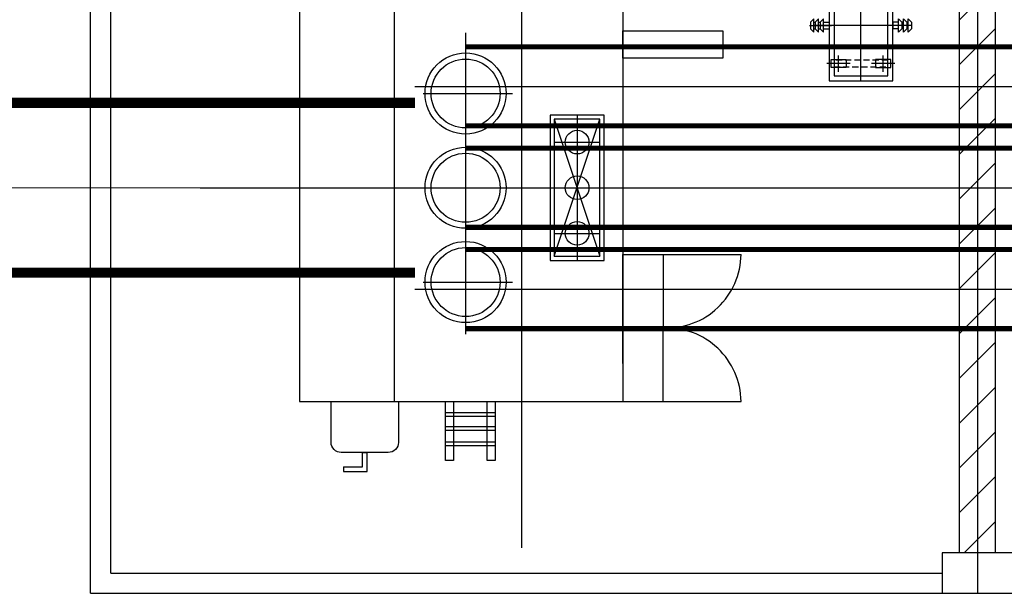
# Model space of a CAD drawing. Extents: x -287416 to 4934791, y -504132 to 1826789.
# Tile 234 of 256: x 2131187 to 2140899, y 35135 to 40793. Entities that reach past the tile are written whole.
import ezdxf

# ---------------------------------------------------------------- set-up
doc = ezdxf.new("R2010")
doc.units = 0
doc.header["$LTSCALE"] = 800
doc.header["$MEASUREMENT"] = 0
for name, pattern in [('CENTER2', [1.125, 0.75, -0.125, 0.125, -0.125]), ('CONTINOUS', [0]), ('HIDDEN', [0.375, 0.25, -0.125])]:
    doc.linetypes.add(name, pattern=pattern)
doc.layers.add('KEY PLAN', color=251, linetype='CONTINUOUS')

# ---------------------------------------------------------------- blocks, each defined once
blk = doc.blocks.new('NGR')
at = {"layer": 'KEY PLAN'}
for p, q in [((0, 545), (0, -654.5)), ((-220, 455), (-220, 295)), ((220, 455), (220, 295)), ((-335, 375), (-105, 375)), ((105, 375), (335, 375)), ((-506, 0), (-292.1, 0)), ((-497.7, 32.6), (-465.1, 65.2)), ((-497.7, -32.6), (-497.7, 32.6)), ((-465.1, 65.2), (-465.1, -65.2)), ((-465.1, 32.6), (-452.1, 32.6)), ((-452.1, 32.6), (-419.5, 65.2)), ((-452.1, -32.6), (-452.1, 32.6)), ((-419.5, 65.2), (-419.5, -65.2)), ((-419.5, 32.6), (-402.4, 32.6)), ((-402.4, 32.6), (-369.8, 65.2)), ((-402.4, -32.6), (-402.4, 32.6)), ((-375.2, 0), (462.7, 0)), ((-369.8, 65.2), (-369.8, -65.2)), ((-369.8, 32.6), (-315, 32.6)), ((-315, -32.6), (-315, 32.6)), ((506, 0), (292.1, 0)), ((369.8, 32.6), (315, 32.6)), ((315, -32.6), (315, 32.6)), ((402.4, 32.6), (369.8, 65.2)), ((369.8, 65.2), (369.8, -65.2)), ((419.5, 32.6), (402.4, 32.6)), ((402.4, -32.6), (402.4, 32.6)), ((452.1, 32.6), (419.5, 65.2)), ((419.5, 65.2), (419.5, -65.2)), ((465.1, 32.6), (452.1, 32.6)), ((452.1, -32.6), (452.1, 32.6)), ((497.7, 32.6), (465.1, 65.2)), ((465.1, 65.2), (465.1, -65.2)), ((497.7, -32.6), (497.7, 32.6)), ((-497.7, -32.6), (-465.1, -65.2)), ((-465.1, -32.6), (-452.1, -32.6)), ((-452.1, -32.6), (-419.5, -65.2)), ((-419.5, -32.6), (-402.4, -32.6)), ((-402.4, -32.6), (-369.8, -65.2)), ((-369.8, -32.6), (-315, -32.6)), ((369.8, -32.6), (315, -32.6)), ((402.4, -32.6), (369.8, -65.2)), ((419.5, -32.6), (402.4, -32.6)), ((452.1, -32.6), (419.5, -65.2)), ((465.1, -32.6), (452.1, -32.6)), ((497.7, -32.6), (465.1, -65.2)), ((-335, -375), (-105, -375)), ((-220, -295), (-220, -455)), ((105, -375), (335, -375)), ((220, -295), (220, -455))]:
    blk.add_line(p, q, dxfattribs=at)
for points in [[(315, -545), (315, 545), (-315, 545), (-315, -545)], [(265, -495), (265, 495), (-265, 495), (-265, -495)], [(-145, 415), (-295, 415), (-295, 335), (-145, 335)], [(145, 415), (295, 415), (295, 335), (145, 335)], [(-145, -415), (-295, -415), (-295, -335), (-145, -335)], [(145, -415), (295, -415), (295, -335), (145, -335)]]:
    blk.add_lwpolyline(points, close=True, dxfattribs=at)
at = {"layer": 'KEY PLAN', "linetype": 'HIDDEN', "ltscale": 0.3}
for points in [[(-265, 342.5), (265, 342.5), (265, 407.5), (-265, 407.5)], [(-265, -342.5), (265, -342.5), (265, -407.5), (-265, -407.5)]]:
    blk.add_lwpolyline(points, close=True, dxfattribs=at)
blk = doc.blocks.new('UTCOMBINE')
at = {"layer": 'KEY PLAN'}
h = blk.add_hatch(dxfattribs=at)
h.set_pattern_fill('ANSI31', color=256, scale=2500, style=0)
h.paths.add_polyline_path([(-713200.4, 41378.1), (-721600.6, 41378.1), (-721600.6, 41023.1), (-713200.4, 41023.1)])
h.paths.add_polyline_path([(-721600.6, 41378.1), (-726404.5, 41378.1), (-726404.5, 41023.1), (-721600.6, 41023.1)])
h.paths.add_polyline_path([(-704800.1, 41378.1), (-712500.4, 41378.1), (-712500.4, 41023.1), (-704800.1, 41023.1)])
h.paths.add_polyline_path([(-712850.4, 53178.3), (-713027.9, 53178.3), (-713027.9, 41423.1), (-712850.4, 41423.1)])
h.paths.add_polyline_path([(-712672.9, 53178.3), (-712850.4, 53178.3), (-712850.4, 41423.1), (-712672.9, 41423.1)])
for p, q in [((-712850.4, 41423.1, 0), (-712850.4, 53578.3, 0)), ((-704100.1, 53578.3), (-712500.4, 53578.3)), ((-704100.1, 53578.3, 0), (-704100.1, 41023.1, 0)), ((-704300.1, 53378.3), (-712500.4, 53378.3)), ((-704300.1, 53378.3, 0), (-704300.1, 41423.1, 0)), ((-713027.9, 53178.3, 0), (-713027.9, 41423.1, 0)), ((-712672.9, 53178.3, 0), (-712672.9, 41423.1, 0)), ((-708350.5, 41696.7, 0), (-708350.5, 53128.3, 0)), ((-706596.9, 52378.3, 0), (-706829.1, 52378.3, 0)), ((-706829.1, 52378.3, 0), (-706829.1, 52189.6, 0)), ((-706596.9, 52332.2, 0), (-706596.9, 52378.3, 0)), ((-706596.9, 52332.2, 0), (-706783.1, 52332.2, 0)), ((-706783.1, 52332.2, 0), (-706783.1, 52189.6, 0)), ((-706783.1, 52189.6, 0), (-706829.1, 52189.6, 0)), ((-709750.5, 51686, 0), (-710518.4, 51686, 0)), ((-709350.5, 47470.5, 0), (-709350.5, 51686, 0)), ((-707100.5, 51686, 0), (-709350.5, 51686, 0)), ((-707100.5, 51686, 0), (-707100.5, 51079.9, 0)), ((-709350.5, 51311, 0), (-709350.5, 50759.2, 0)), ((-707800.5, 48050.2, 0), (-707800.5, 51023.7, 0)), ((-709291.5, 50961, 0), (-709839.9, 50961, 0)), ((-707382.5, 50508.3, 0), (-708264.1, 50508.3, 0)), ((-709750.5, 50236, 0), (-710518.4, 50236, 0)), ((-708675.5, 48903.3, 0), (-709125.5, 50253.3, 0)), ((-708675.5, 50253.3, 0), (-709125.5, 48903.3, 0)), ((-708900.5, 48861.3, 0), (-708900.5, 50295.3, 0)), ((-708675.5, 50028.3, 0), (-709125.5, 50028.3, 0)), ((-708350.5, 49363.5, 0), (-708350.5, 49793, 0)), ((-705183.3, 49578.3, 0), (-710328, 49578.3, 0)), ((-708135.7, 49578.3, 0), (-708565.3, 49578.3, 0)), ((-708675.5, 49128.3, 0), (-709125.5, 49128.3, 0)), ((-707382.5, 48648.3, 0), (-708264.1, 48648.3, 0))]:
    blk.add_line(p, q, dxfattribs=at)
at = {"layer": 'KEY PLAN', "elevation": 0}
for points in [[(-712500.4, 53578.3), (-713200.4, 53578.3), (-713200.4, 53178.3), (-712500.4, 53178.3)], [(-708091.5, 52267.8), (-708011.6, 52267.8), (-708011.6, 51686), (-708091.5, 51686)], [(-707680.7, 52267.8), (-707600.8, 52267.8), (-707600.8, 51686), (-707680.7, 51686)], [(-708091.5, 52125), (-707600.8, 52125), (-707600.8, 52084.7), (-708091.5, 52084.7)], [(-708091.5, 51972.7), (-707600.8, 51972.7), (-707600.8, 51932.4), (-708091.5, 51932.4)], [(-708091.5, 51833.8), (-707600.8, 51833.8), (-707600.8, 51793.5), (-708091.5, 51793.5)], [(-709350.5, 51686), (-709750.5, 51686), (-709750.5, 50961), (-709350.5, 50961)], [(-707100.5, 47470.5), (-706163.7, 47470.5), (-706163.7, 51686), (-707100.5, 51686)], [(-709350.5, 50236), (-709750.5, 50236), (-709750.5, 50961), (-709350.5, 50961)], [(-708633.5, 48861.3), (-708633.5, 50295.3), (-709167.5, 50295.3), (-709167.5, 48861.3)], [(-709125.5, 48903.3), (-708675.5, 48903.3), (-708675.5, 50253.3), (-709125.5, 50253.3)], [(-708675.5, 48903.3), (-708675.5, 50253.3), (-709125.5, 50253.3), (-709125.5, 48903.3)], [(-710336.9, 48029.7), (-710336.9, 48298.8), (-709350.5, 48298.8), (-709350.5, 48029.7)]]:
    blk.add_lwpolyline(points, close=True, dxfattribs=at)
blk.add_lwpolyline([(-707038.1, 52189.6), (-706574.1, 52189.6, -0.414214), (-706474.1, 52089.6), (-706474.1, 51686), (-707138.1, 51686), (-707138.1, 52089.6, -0.414214)], format="xyb", close=True, dxfattribs=at)
at = {"layer": 'KEY PLAN'}
for centre, radius in [((-707800.5, 50508.3, 0), 400), ((-707800.5, 50508.3, 0), 340), ((-708900.5, 50028.3, 0), 116.5), ((-707800.5, 49578.3, 0), 400), ((-707800.5, 49578.3, 0), 340), ((-708900.5, 49578.3, 0), 116.5), ((-708900.5, 49128.3, 0), 116.5), ((-707800.5, 48648.3, 0), 400), ((-707800.5, 48648.3, 0), 340)]:
    blk.add_circle(centre, radius, dxfattribs=at)
for centre, start, end in [((-709782.2, 51696.7, 0), 180.82604, 272.46552), ((-709782.2, 50225.4, 0), 87.53448, 179.17396)]:
    blk.add_arc(centre, 736.3, start, end, dxfattribs=at)
blk.add_blockref('NGR', (-711700.1, 47978.4, 0), dxfattribs=at)

msp = doc.modelspace()

# ---------------------------------------------------------------- linework, layer by layer
at = {"layer": 'KEY PLAN', "linetype": 'CENTER2', "ltscale": 5000}
for p, q in [((2135085, 40135.3, 0), (2150785, 40135.3, 0)), ((2135085, 39135.3, 0), (2152085, 39135.3, 0)), ((2135085, 38135.3, 0), (2153385, 38135.3, 0))]:
    msp.add_line(p, q, dxfattribs=at)
at = {"layer": 'KEY PLAN', "linetype": 'CONTINOUS', "lineweight": 15}
msp.add_line((2135235, 39135.3, 0), (2085121.2, 39135.3, 0), dxfattribs=at)
at = {"layer": 'KEY PLAN', "linetype": 'CONTINOUS', "lineweight": 15, "elevation": 0}
for points, const_width in [([(2135585.2, 40525.3), (2150785, 40525.3)], 50), ([(2135085, 39973.3), (2078335, 39973.3)], 100), ([(2135585.2, 39745.3), (2150785, 39745.3)], 50), ([(2135585.2, 39525.3), (2152085, 39525.3)], 50), ([(2135585.2, 38745.3), (2152085, 38745.3)], 50), ([(2135585.2, 38525.3), (2153385, 38525.3)], 50), ([(2135085, 38297.3), (2078335, 38297.3)], 100), ([(2135585.2, 37745.3), (2153385, 37745.3)], 50)]:
    msp.add_lwpolyline(points, dxfattribs=dict(at, const_width=const_width))

# ---------------------------------------------------------------- block references
at = {"layer": 'KEY PLAN', "rotation": 180}
msp.add_blockref('UTCOMBINE', (1427784.7, 88713.6, 0), dxfattribs=at)

doc.saveas('drawing.dxf')
